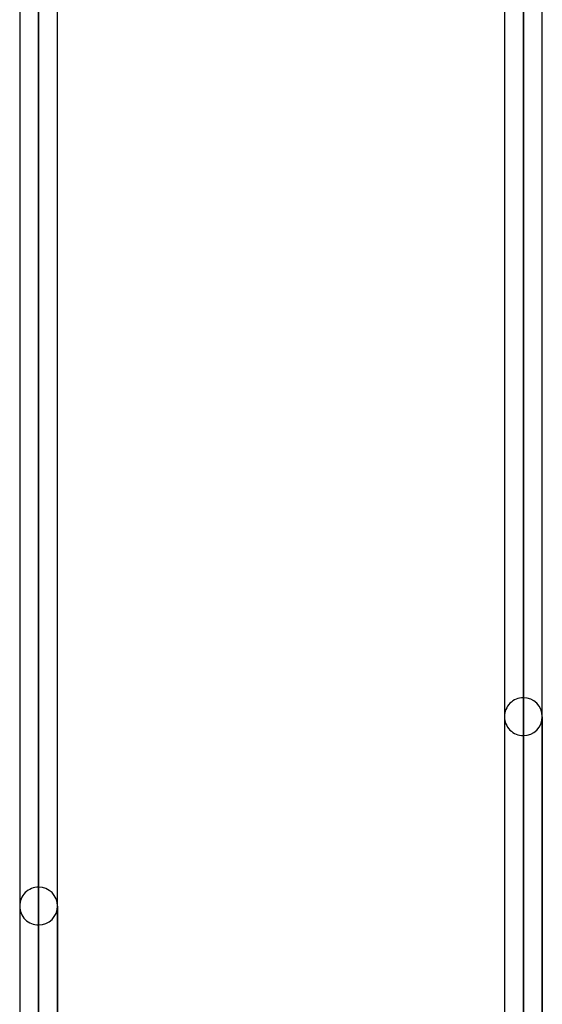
# Model space of a CAD drawing. Header units: millimetres. Extents: x -52 to 132, y -156 to 156.
# Tile 60 of 77: x 37 to 51, y 41 to 67. Entities that reach past the tile are written whole.
import ezdxf

# ---------------------------------------------------------------- set-up
doc = ezdxf.new("R2010")
doc.units = ezdxf.units.MM
doc.layers.add('MAIN-1', color=7, linetype='Continuous')

msp = doc.modelspace()

# ---------------------------------------------------------------- linework, layer by layer
at = {"layer": 'MAIN-1'}
for p, q in [((37.65, 0), (37.65, 76.102)), ((37.65, 76.102), (37.65, 0)), ((37.15, 75.632), (37.15, 0)), ((37.15, 75.632), (37.15, 0)), ((37.65, 75.416), (37.65, 0)), ((37.65, 0), (37.65, 75.416)), ((38.15, 0), (38.15, 75.642)), ((38.15, 0), (38.15, 75.642)), ((50.45, 0), (50.45, 72.547)), ((50.45, 72.547), (50.45, 0)), ((49.95, 72.119), (49.95, 0)), ((49.95, 72.119), (49.95, 0)), ((50.95, 0), (50.95, 72.104)), ((50.45, 71.88), (50.45, 0)), ((50.45, 0), (50.45, 71.88)), ((50.45, 48.7), (50.45, 36.421)), ((49.95, 48.2), (49.95, 36.134)), ((49.95, 48.2), (49.95, 36.134)), ((50.95, 36.105), (50.95, 48.2)), ((50.95, 48.2), (50.95, 36.105)), ((50.45, 35.631), (50.45, 47.7)), ((37.65, 43.7), (37.65, 32.882)), ((37.15, 43.2), (37.15, 32.591)), ((37.15, 43.2), (37.15, 32.591)), ((38.15, 32.56), (38.15, 43.2)), ((38.15, 43.2), (38.15, 32.56)), ((37.65, 32.083), (37.65, 42.7))]:
    msp.add_line(p, q, dxfattribs=at)
for centre, start, end in [((50.45, 48.2), 89.9999, 179.9999), ((50.45, 48.2), 0.0001, 89.9999), ((50.45, 48.2), 179.9999, 270.0001), ((50.45, 48.2), 270.0001, 0.0001), ((37.65, 43.2), 89.9998, 179.9999), ((37.65, 43.2), 0.0001, 89.9998), ((37.65, 43.2), 179.9999, 270.0002), ((37.65, 43.2), 270.0002, 0.0001)]:
    msp.add_arc(centre, 0.5, start, end, dxfattribs=at)

doc.saveas('drawing.dxf')
